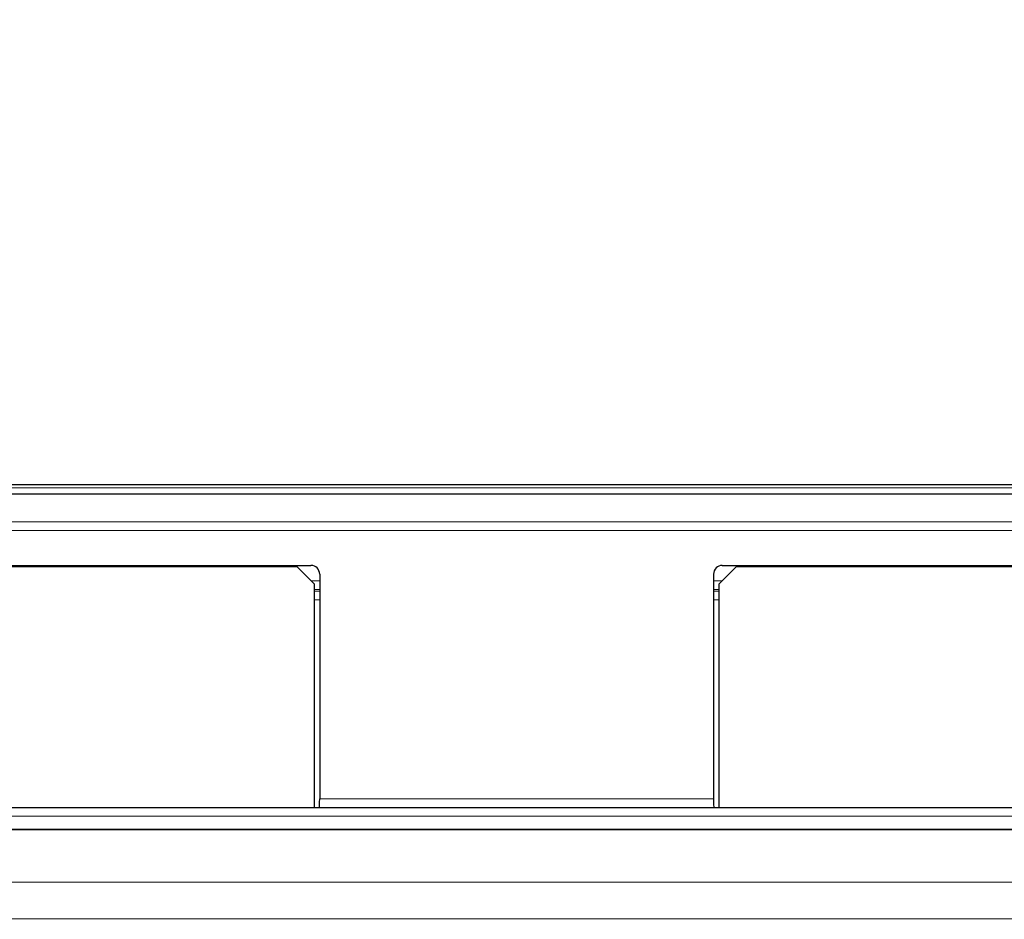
# Model space of a CAD drawing. Header units: millimetres. Extents: x 5 to 418, y 2 to 292.
# Tile 31 of 51: x 77 to 96, y 237 to 254. Entities that reach past the tile are written whole.
import ezdxf

# ---------------------------------------------------------------- set-up
doc = ezdxf.new("R2010")
doc.units = ezdxf.units.MM
doc.layers.add('SLD-0', color=7, linetype='Continuous')
doc.styles.add('SLDTEXTSTYLE0', font='TXT', dxfattribs={"width": 0.605})
doc.dimstyles.new('SLDDIMSTYLE0', dxfattribs={"dimtxt": 3.5, "dimasz": 3.5, "dimexe": 0, "dimexo": 0.0625, "dimgap": 0.875, "dimtad": 1, "dimlfac": 3, "dimrnd": 1e-09, "dimzin": 12, "dimdsep": 46, "dimtxsty": 'SLDTEXTSTYLE0', "dimsah": 1, "dimcen": 0.09, "dimadec": 0, "dimazin": 3, "dimtfac": 1, "dimtofl": 0, "dimtmove": 0, "dimatfit": 3, "dimfxl": 1, "dimfrac": 2, "dimtolj": 1, "dimtzin": 12, "dimarcsym": 0})

# ---------------------------------------------------------------- blocks, each defined once
blk = doc.blocks.new('_D_1')
at = {"layer": 'SLD-0', "color": 7}
for p, q in [((57.97, 243.635), (57.97, 263.084)), ((114.637, 243.635), (114.637, 263.084)), ((57.97, 262.084), (114.637, 262.084))]:
    blk.add_line(p, q, dxfattribs=at)
for points in [[(57.97, 262.084), (61.47, 261.624), (61.47, 262.544)], [(114.637, 262.084), (111.137, 262.544), (111.137, 261.624)]]:
    blk.add_solid(points, dxfattribs=at)
at = {"layer": 'SLD-0', "color": 7, "insert": (82.293, 266.596), "char_height": 3.5, "attachment_point": 1, "style": 'SLDTEXTSTYLE0'}
blk.add_mtext('170', dxfattribs=at)

msp = doc.modelspace()

# ---------------------------------------------------------------- linework, layer by layer
at = {"color": 7, "linetype": 'Continuous', "lineweight": 25}
for p, q in [((113.3036, 244.9684), (59.3036, 244.9684)), ((68.4702, 244.7931), (104.137, 244.7931)), ((69.6751, 243.4272), (82.3703, 243.4272)), ((82.1036, 243.4017), (69.9703, 243.4017)), ((82.4369, 243.0684), (82.1036, 243.4017)), ((90.5036, 243.4017), (90.1703, 243.0684)), ((90.2369, 243.4272), (102.9321, 243.4272)), ((102.6369, 243.4017), (90.5036, 243.4017)), ((82.5369, 243.2606), (82.5369, 238.9655)), ((90.0703, 243.2606), (90.0703, 238.9655)), ((82.4369, 238.7989), (82.4369, 243.0684)), ((90.1703, 243.0684), (90.1703, 238.7989)), ((68.1369, 238.7989), (104.4703, 238.7989)), ((101.1193, 238.3763), (71.4879, 238.3763))]:
    msp.add_line(p, q, dxfattribs=at)
at = {"color": 7, "linetype": 'Continuous', "lineweight": 18}
for p, q in [((68.3531, 244.913), (104.2542, 244.913)), ((69.6113, 244.2635), (102.9959, 244.2635)), ((103.0005, 244.0969), (69.6067, 244.0969)), ((82.3732, 243.1321), (82.5369, 243.1321)), ((90.0703, 243.1321), (90.2341, 243.1321)), ((82.5369, 242.9655), (82.4369, 242.9655)), ((82.4369, 242.9363), (82.5369, 242.9363)), ((90.1703, 242.9655), (90.0703, 242.9655)), ((90.0703, 242.9363), (90.1703, 242.9363)), ((82.5369, 242.7697), (82.4369, 242.7697)), ((90.1703, 242.7697), (90.0703, 242.7697)), ((82.5369, 238.9655), (90.0703, 238.9655)), ((104.4688, 238.6322), (68.1384, 238.6322))]:
    msp.add_line(p, q, dxfattribs=at)
at = {"color": 7, "linetype": 'Continuous', "lineweight": 25}
for centre, major_axis, ratio, start_param, end_param in [((82.3703, 243.2605), (0.1179, 0.1179), 0.9996955, 5.4979394, 7.0684312), ((90.237, 243.2605), (-0.1179, 0.1179), 0.9996955, 5.4979394, 7.0684312), ((82.534, 238.9655), (0, 0.1667), 0.0174551, 3.1415927, 4.712389), ((90.0732, 238.9655), (0, 0.1667), 0.0174551, 1.5707963, 3.1415927)]:
    msp.add_ellipse(centre, major_axis=major_axis, ratio=ratio, start_param=start_param, end_param=end_param, dxfattribs=at)
at = {"color": 7, "linetype": 'Continuous', "lineweight": 18}
for centre, major_axis, ratio, start_param, end_param in [((86.3036, 243.8802), (315.6667, 0), 0.0174551, 4.6654371, 4.7593409), ((86.3036, 242.8803), (316.6667, 0), 0.0173999, 4.6289884, 4.7957896), ((86.3036, 231.1567), (316.6667, 0), 0.0174183, 1.5087515, 1.6328411)]:
    msp.add_ellipse(centre, major_axis=major_axis, ratio=ratio, start_param=start_param, end_param=end_param, dxfattribs=at)

# ---------------------------------------------------------------- dimensions: what is measured, and where the dimension line sits
at = {"layer": 'SLD-0', "color": 7}
dim = msp.add_linear_dim(base=(114.6369, 262.0845), p1=(57.9703, 243.635), p2=(114.6369, 243.635), dimstyle='SLDDIMSTYLE0', dxfattribs=at)
dim.commit()
dim.dimension.update_dxf_attribs({"geometry": '_D_1', "text_midpoint": (86.3036, 262.0845), "dimtype": 160})

doc.saveas('drawing.dxf')
